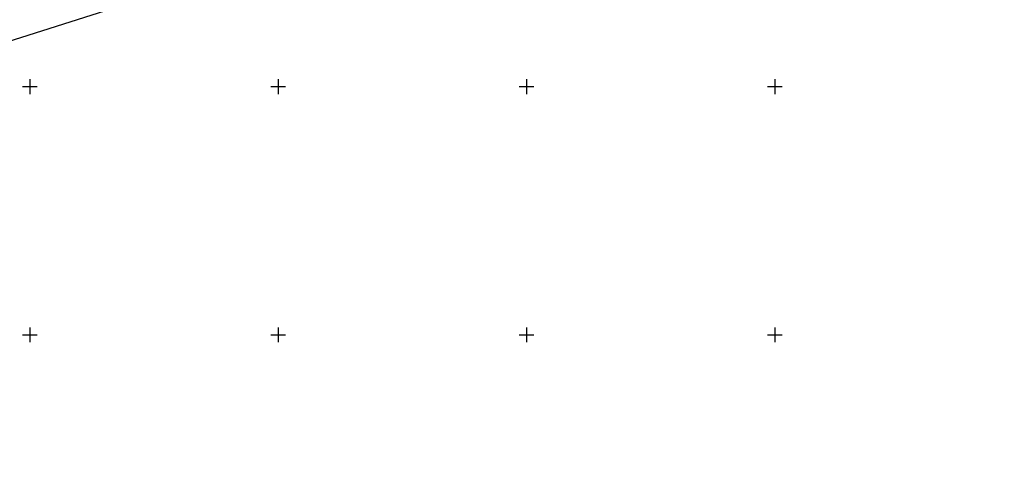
# Model space of a CAD drawing. Header units: metres. Extents: x 703615 to 712205, y 4306166 to 4311183.
# Tile 170 of 256: x 707876 to 708075, y 4308405 to 4308495. Entities that reach past the tile are written whole.
import ezdxf

# ---------------------------------------------------------------- set-up
doc = ezdxf.new("R2010")
doc.units = ezdxf.units.M
doc.header["$LTSCALE"] = 0.5
doc.layers.add('(001) Сетка', color=92, linetype='Continuous')
doc.layers.add('(027) Гидрография', color=7, linetype='Continuous')

# ---------------------------------------------------------------- blocks, each defined once
blk = doc.blocks.new('Setka')
at = {"layer": '(001) Сетка'}
for p, q in [((-1.5, 0), (1.5, 0)), ((0, 1.5), (0, -1.5))]:
    blk.add_line(p, q, dxfattribs=at)

msp = doc.modelspace()

# ---------------------------------------------------------------- linework, layer by layer
at = {"layer": '(027) Гидрография', "color": 4, "elevation": 320}
msp.add_lwpolyline([(707569.99, 4308404.94), (707574.2, 4308406.05), (707622.97, 4308418.9), (707774.65, 4308458.95), (707926.33, 4308507.14), (708026.5, 4308538.59), (708081.05, 4308554.7), (708126.68, 4308573.3), (708135.04, 4308577.91), (708147.1, 4308584.56), (708159.02, 4308587.83), (708193.78, 4308607.15)], dxfattribs=at)

# ---------------------------------------------------------------- block references
at = {"layer": '(001) Сетка'}
for p in [(707878.46, 4308481.4), (707928.46, 4308481.4), (707978.46, 4308481.4), (708028.46, 4308481.4), (707878.46, 4308431.4), (707928.46, 4308431.4), (707978.46, 4308431.4), (708028.46, 4308431.4)]:
    msp.add_blockref('Setka', p, dxfattribs=at)

doc.saveas('drawing.dxf')
